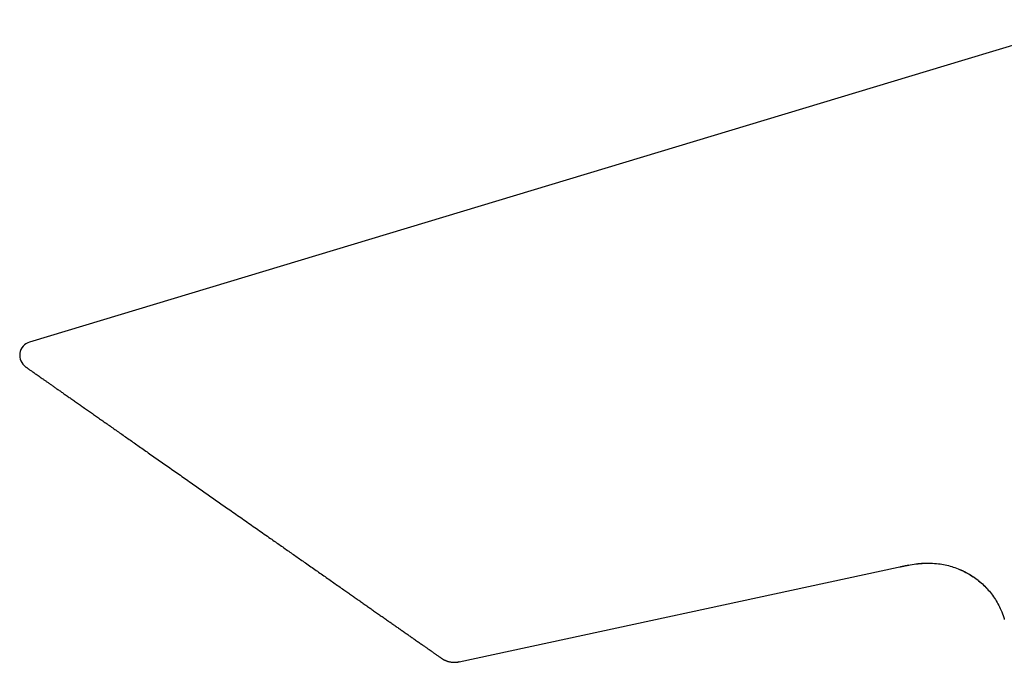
# Model space of a CAD drawing. Header units: millimetres. Extents: x 8 to 539, y 12 to 377.
# Tile 1 of 66: x 28 to 99, y 319 to 365. Entities that reach past the tile are written whole.
import ezdxf

# ---------------------------------------------------------------- set-up
doc = ezdxf.new("R2010")
doc.units = ezdxf.units.MM

msp = doc.modelspace()

# ---------------------------------------------------------------- linework, layer by layer
at = {"color": 7, "linetype": 'Continuous', "lineweight": 30}
for p, q in [((105.684, 364.863), (96.11, 361.977)), ((96.11, 361.977), (29.095, 341.772)), ((59.869, 318.873), (91.342, 325.649)), ((58.614, 319.126), (58.628, 319.117)), ((59.859, 318.871), (59.869, 318.873)), ((59.869, 318.873), (59.865, 318.874))]:
    msp.add_line(p, q, dxfattribs=at)
msp.add_arc((29.383, 340.815), 1, 107.18107, 235, dxfattribs=at)
for points, knots in [([(29.1, 341.773), (29.098, 341.772), (29.094, 341.772), (29.09, 341.77), (29.088, 341.77)], [0, 0, 0, 0, 0.499457, 1, 1, 1, 1]), ([(28.81, 339.995), (28.814, 339.993), (28.822, 339.987), (28.848, 339.969), (28.884, 339.944), (28.931, 339.911), (28.988, 339.87), (29.057, 339.822), (29.137, 339.767), (29.228, 339.703), (29.329, 339.632), (29.442, 339.553), (29.565, 339.467), (29.699, 339.373), (29.843, 339.272), (29.997, 339.164), (30.16, 339.05), (30.33, 338.931), (30.511, 338.804), (30.701, 338.671), (30.9, 338.532), (31.109, 338.385), (31.328, 338.233), (31.558, 338.071), (31.8, 337.902), (32.054, 337.724), (32.318, 337.539), (32.59, 337.349), (32.871, 337.152), (33.157, 336.952), (33.445, 336.75), (33.736, 336.546), (34.033, 336.338), (34.338, 336.125), (34.649, 335.907), (34.967, 335.684), (35.291, 335.457), (35.624, 335.224), (35.967, 334.984), (36.321, 334.736), (36.68, 334.485), (37.044, 334.23), (37.414, 333.971), (37.8, 333.7), (38.202, 333.419), (38.619, 333.127), (39.041, 332.831), (39.468, 332.532), (39.899, 332.231), (40.335, 331.926), (40.761, 331.627), (41.177, 331.336), (41.582, 331.053), (41.987, 330.768), (42.394, 330.483), (42.803, 330.198), (43.224, 329.902), (43.66, 329.597), (44.109, 329.283), (44.558, 328.968), (45.008, 328.653), (45.458, 328.338), (45.908, 328.023), (46.325, 327.731), (46.708, 327.463), (47.057, 327.218), (47.404, 326.975), (47.75, 326.734), (48.093, 326.493), (48.434, 326.254), (48.788, 326.007), (49.153, 325.751), (49.529, 325.488), (49.901, 325.228), (50.267, 324.971), (50.629, 324.717), (50.987, 324.467), (51.341, 324.219), (51.666, 323.992), (51.962, 323.784), (52.23, 323.597), (52.493, 323.412), (52.753, 323.231), (53.008, 323.052), (53.258, 322.876), (53.505, 322.704), (53.76, 322.525), (54.023, 322.341), (54.292, 322.152), (54.554, 321.969), (54.81, 321.79), (55.058, 321.616), (55.3, 321.447), (55.534, 321.283), (55.772, 321.117), (56.01, 320.949), (56.248, 320.783), (56.476, 320.624), (56.666, 320.491), (56.822, 320.381), (56.949, 320.292), (57.071, 320.207), (57.189, 320.124), (57.327, 320.028), (57.48, 319.921), (57.643, 319.806), (57.794, 319.701), (57.915, 319.616), (58.011, 319.548), (58.087, 319.496), (58.157, 319.446), (58.223, 319.4), (58.293, 319.351), (58.364, 319.302), (58.432, 319.254), (58.49, 319.213), (58.536, 319.181), (58.572, 319.155), (58.598, 319.138), (58.613, 319.127), (58.614, 319.127), (58.614, 319.126)], [0, 0, 0, 0, 0.008423, 0.016797, 0.025131, 0.033432, 0.041706, 0.049963, 0.05821, 0.066532, 0.074847, 0.083164, 0.09149, 0.099833, 0.1082, 0.116599, 0.124808, 0.133031, 0.141276, 0.149549, 0.157857, 0.166207, 0.174605, 0.182988, 0.191773, 0.200576, 0.209404, 0.218264, 0.227162, 0.236106, 0.244653, 0.253216, 0.261801, 0.270413, 0.279059, 0.287742, 0.296469, 0.305147, 0.31423, 0.323327, 0.332443, 0.341583, 0.350753, 0.359959, 0.369986, 0.380024, 0.390078, 0.400156, 0.410265, 0.420413, 0.430578, 0.439876, 0.449162, 0.458441, 0.467718, 0.476998, 0.486289, 0.496452, 0.50662, 0.516801, 0.527002, 0.53723, 0.547494, 0.557765, 0.565812, 0.573844, 0.581864, 0.589876, 0.597885, 0.605895, 0.613908, 0.622963, 0.631984, 0.640979, 0.649953, 0.658912, 0.667862, 0.67681, 0.685847, 0.692933, 0.699996, 0.70704, 0.714069, 0.721085, 0.728092, 0.735094, 0.742093, 0.750216, 0.758309, 0.766378, 0.774427, 0.782463, 0.790491, 0.798515, 0.806542, 0.815617, 0.824656, 0.833667, 0.842659, 0.848306, 0.85395, 0.859595, 0.865242, 0.870894, 0.88005, 0.889144, 0.898184, 0.90718, 0.912816, 0.91844, 0.924055, 0.929663, 0.935266, 0.943378, 0.951469, 0.959547, 0.96762, 0.975693, 0.983777, 0.991876, 1, 1, 1, 1]), ([(91.342, 325.649), (91.532, 325.69), (91.911, 325.772), (92.485, 325.872), (93.065, 325.934), (93.647, 325.947), (94.196, 325.908), (94.707, 325.822), (95.177, 325.701), (95.636, 325.541), (96.079, 325.342), (96.503, 325.107), (96.907, 324.836), (97.286, 324.533), (97.637, 324.198), (97.959, 323.834), (98.246, 323.442), (98.499, 323.027), (98.724, 322.561), (98.873, 322.185), (98.932, 321.95), (98.944, 321.903)], [0, 0, 0, 0, 0.061565, 0.123122, 0.184686, 0.246245, 0.307749, 0.359018, 0.410307, 0.461602, 0.512893, 0.564185, 0.615479, 0.666773, 0.718061, 0.769348, 0.820649, 0.871942, 0.923206, 0.984698, 1, 1, 1, 1]), ([(91.453, 325.673), (91.456, 325.674), (91.461, 325.675), (91.47, 325.677), (91.48, 325.679), (91.491, 325.682), (91.502, 325.685), (91.515, 325.688), (91.528, 325.691), (91.542, 325.694), (91.557, 325.698), (91.573, 325.701), (91.59, 325.705), (91.608, 325.709), (91.627, 325.713), (91.648, 325.717), (91.671, 325.722), (91.7, 325.728), (91.734, 325.735), (91.773, 325.743), (91.81, 325.751), (91.843, 325.757), (91.871, 325.762), (91.899, 325.768), (91.93, 325.773), (91.963, 325.779), (91.997, 325.785), (92.03, 325.791), (92.063, 325.797), (92.094, 325.802), (92.113, 325.806), (92.123, 325.808)], [0, 0, 0, 0, 0.05359, 0.102663, 0.147265, 0.187461, 0.223334, 0.255002, 0.282635, 0.306489, 0.326966, 0.344694, 0.360639, 0.376145, 0.393144, 0.412095, 0.433, 0.455859, 0.489375, 0.525801, 0.562182, 0.589683, 0.617818, 0.646978, 0.677516, 0.72089, 0.767866, 0.818928, 0.874451, 0.934731, 1, 1, 1, 1]), ([(92.598, 325.881), (92.6, 325.881), (92.603, 325.882), (92.61, 325.883), (92.617, 325.884), (92.625, 325.885), (92.633, 325.887), (92.642, 325.888), (92.65, 325.89), (92.658, 325.891), (92.665, 325.892), (92.672, 325.893), (92.679, 325.894), (92.687, 325.895), (92.695, 325.896), (92.704, 325.897), (92.715, 325.898), (92.73, 325.9), (92.751, 325.902), (92.779, 325.905), (92.811, 325.908), (92.848, 325.912), (92.902, 325.917), (92.967, 325.922), (93.037, 325.927), (93.097, 325.931), (93.147, 325.934), (93.194, 325.936), (93.237, 325.938), (93.273, 325.939), (93.3, 325.94), (93.319, 325.941), (93.331, 325.941), (93.343, 325.941), (93.355, 325.941), (93.366, 325.942), (93.376, 325.942), (93.387, 325.942), (93.398, 325.942), (93.41, 325.941), (93.422, 325.941), (93.435, 325.941), (93.448, 325.941), (93.461, 325.94), (93.473, 325.94), (93.484, 325.94), (93.491, 325.94), (93.495, 325.94)], [0, 0, 0, 0, 0.044745, 0.085284, 0.121639, 0.153841, 0.181931, 0.202245, 0.219801, 0.234686, 0.244181, 0.252347, 0.259336, 0.265388, 0.270868, 0.27654, 0.283947, 0.293259, 0.308777, 0.327739, 0.350145, 0.375996, 0.404858, 0.460205, 0.512031, 0.548949, 0.583843, 0.616619, 0.645855, 0.67107, 0.692267, 0.701358, 0.709607, 0.717749, 0.726107, 0.73493, 0.74443, 0.754777, 0.766105, 0.782904, 0.801802, 0.822923, 0.851326, 0.883167, 0.918524, 0.957454, 1, 1, 1, 1]), ([(95.762, 325.482), (95.764, 325.481), (95.767, 325.48), (95.773, 325.477), (95.78, 325.475), (95.788, 325.472), (95.797, 325.469), (95.806, 325.465), (95.815, 325.462), (95.823, 325.459), (95.832, 325.455), (95.84, 325.452), (95.848, 325.449), (95.856, 325.445), (95.865, 325.441), (95.876, 325.436), (95.89, 325.43), (95.906, 325.423), (95.926, 325.413), (95.95, 325.402), (95.98, 325.388), (96.016, 325.371), (96.056, 325.351), (96.108, 325.325), (96.174, 325.291), (96.252, 325.249), (96.335, 325.204), (96.422, 325.153), (96.512, 325.099), (96.602, 325.043), (96.691, 324.985), (96.78, 324.924), (96.867, 324.862), (96.954, 324.799), (97.039, 324.733), (97.122, 324.668), (97.201, 324.603), (97.274, 324.54), (97.341, 324.481), (97.394, 324.432), (97.434, 324.395), (97.462, 324.369), (97.489, 324.343), (97.515, 324.318), (97.54, 324.293), (97.564, 324.269), (97.587, 324.245), (97.609, 324.222), (97.63, 324.199), (97.651, 324.177), (97.67, 324.155), (97.689, 324.134), (97.708, 324.114), (97.725, 324.095), (97.742, 324.076), (97.752, 324.064), (97.758, 324.058)], [0, 0, 0, 0, 0.020695, 0.039602, 0.056737, 0.072124, 0.085791, 0.095899, 0.104877, 0.112777, 0.118038, 0.122778, 0.127055, 0.130952, 0.134576, 0.13806, 0.14344, 0.149601, 0.156621, 0.165998, 0.176567, 0.190704, 0.206096, 0.221874, 0.250953, 0.28119, 0.312586, 0.347509, 0.383428, 0.419584, 0.455946, 0.492516, 0.528856, 0.565398, 0.602143, 0.638657, 0.673332, 0.706017, 0.736712, 0.765416, 0.779022, 0.792131, 0.804742, 0.816922, 0.828934, 0.84099, 0.853294, 0.866036, 0.87939, 0.893506, 0.908511, 0.924512, 0.941595, 0.959833, 0.979285, 1, 1, 1, 1]), ([(58.628, 319.117), (58.629, 319.116), (58.633, 319.113), (58.638, 319.11), (58.642, 319.107), (58.646, 319.105), (58.649, 319.102), (58.652, 319.101), (58.654, 319.099), (58.656, 319.098), (58.658, 319.097), (58.659, 319.096), (58.66, 319.096), (58.661, 319.095), (58.661, 319.095), (58.662, 319.095), (58.662, 319.095), (58.662, 319.094), (58.662, 319.094), (58.663, 319.094), (58.663, 319.094), (58.664, 319.093), (58.664, 319.093), (58.666, 319.092), (58.668, 319.09), (58.672, 319.088), (58.676, 319.086), (58.68, 319.083), (58.686, 319.079), (58.692, 319.076), (58.697, 319.072), (58.703, 319.069), (58.708, 319.065), (58.714, 319.062), (58.721, 319.058), (58.729, 319.053), (58.738, 319.048), (58.748, 319.042), (58.757, 319.037), (58.766, 319.032), (58.776, 319.027), (58.788, 319.021), (58.801, 319.014), (58.814, 319.007), (58.838, 318.995), (58.874, 318.978), (58.925, 318.956), (58.98, 318.935), (59.04, 318.914), (59.107, 318.894), (59.183, 318.875), (59.266, 318.859), (59.349, 318.847), (59.428, 318.84), (59.504, 318.837), (59.576, 318.838), (59.642, 318.841), (59.702, 318.847), (59.744, 318.852), (59.771, 318.856), (59.785, 318.858), (59.799, 318.861), (59.817, 318.864), (59.839, 318.868), (59.857, 318.872), (59.866, 318.874)], [0, 0, 0, 0, 0.043543, 0.083806, 0.120779, 0.154454, 0.184824, 0.211429, 0.234836, 0.255041, 0.272042, 0.281191, 0.284298, 0.286484, 0.287306, 0.287614, 0.287866, 0.288078, 0.288179, 0.288282, 0.288507, 0.288779, 0.289515, 0.290545, 0.293549, 0.299577, 0.307946, 0.318671, 0.331759, 0.347215, 0.365042, 0.379919, 0.394388, 0.407651, 0.419725, 0.434022, 0.446343, 0.456829, 0.463626, 0.469666, 0.47516, 0.48168, 0.488382, 0.495414, 0.502778, 0.525733, 0.551436, 0.579857, 0.609384, 0.639191, 0.678607, 0.718411, 0.758283, 0.794993, 0.83014, 0.863701, 0.89573, 0.922765, 0.948627, 0.955098, 0.961427, 0.967619, 0.975419, 0.986221, 1, 1, 1, 1]), ([(58.628, 319.117), (58.629, 319.116), (58.633, 319.113), (58.638, 319.11), (58.641, 319.108), (58.642, 319.107), (58.642, 319.107)], [0, 0, 0, 0, 0.357732, 0.688914, 0.99347, 1, 1, 1, 1]), ([(59.772, 318.856), (59.772, 318.856), (59.774, 318.857), (59.778, 318.857), (59.784, 318.858), (59.789, 318.859), (59.795, 318.86), (59.802, 318.861), (59.809, 318.862), (59.816, 318.863), (59.825, 318.865), (59.833, 318.866), (59.842, 318.867), (59.851, 318.869), (59.856, 318.87), (59.859, 318.871)], [0, 0, 0, 0, 0.000068, 0.025035, 0.04526, 0.068397, 0.096529, 0.143721, 0.203272, 0.275889, 0.380808, 0.505487, 0.650156, 0.814961, 1, 1, 1, 1])]:
    msp.add_open_spline(points, degree=3, knots=knots, dxfattribs=at)

doc.saveas('drawing.dxf')
